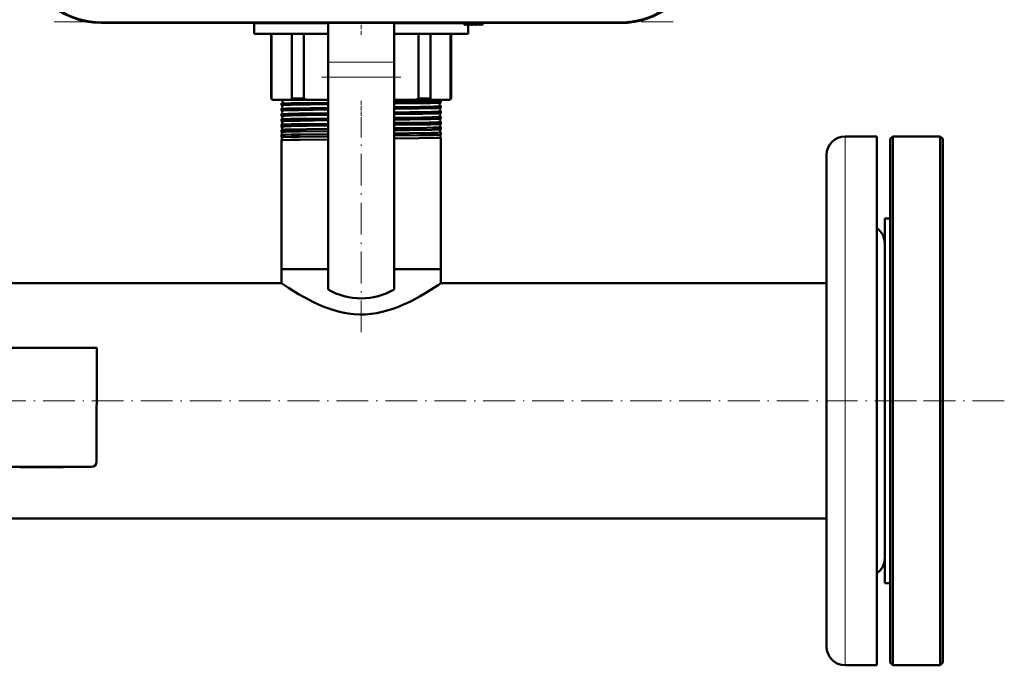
# Model space of a CAD drawing. Extents: x -1595 to 1972, y -1657 to 646.
# Tile 9 of 56: x 182 to 555, y -1657 to -1412. Entities that reach past the tile are written whole.
import ezdxf

# ---------------------------------------------------------------- set-up
doc = ezdxf.new("R2010")
doc.units = 0
doc.linetypes.add('DASHDOT', pattern=[18.5, 12, -3, 0.5, -3])

msp = doc.modelspace()

# ---------------------------------------------------------------- linework, layer by layer
at = {"color": 7, "linetype": 'DASHDOT', "lineweight": 18}
for p, q in [((429.51, -1413.24), (193.62, -1413.24)), ((296.57, -1434.17), (326.57, -1434.17)), ((311.57, -1530.68), (311.57, -1450.41)), ((554.77, -1556.6), (-251.63, -1556.6)), ((509.57, -1556.6), (533.57, -1556.6))]:
    msp.add_line(p, q, dxfattribs=at)
at = {"color": 7, "lineweight": 18}
for p, q in [((213.28, -1413.24), (213.28, -1413.74)), ((409.85, -1413.24), (213.28, -1413.24)), ((352.64, -1414.47), (352.57, -1413.74)), ((409.85, -1413.24), (409.85, -1413.74)), ((299.07, -1428.51), (324.07, -1428.51)), ((299.07, -1434.17), (324.07, -1434.17)), ((494.57, -1456.6), (494.57, -1644.36)), ((494.57, -1644.36), (494.57, -1656.6))]:
    msp.add_line(p, q, dxfattribs=at)
at = {"color": 7, "lineweight": 50}
for p, q in [((409.85, -1413.74), (213.28, -1413.74)), ((271.07, -1413.85), (271.07, -1413.74)), ((271.07, -1417.85), (271.07, -1413.85)), ((271.07, -1413.85), (299.07, -1413.85)), ((299.07, -1413.85), (271.07, -1413.85)), ((299.07, -1428.51), (299.07, -1413.74)), ((324.07, -1428.51), (324.07, -1413.74)), ((324.07, -1413.85), (350.58, -1413.85)), ((350.58, -1413.85), (324.07, -1413.85)), ((350.57, -1413.74), (350.62, -1414.33)), ((350.79, -1414.39), (350.94, -1414.24)), ((350.94, -1414.24), (351.08, -1414.44)), ((351.23, -1414.46), (351.45, -1414.24)), ((351.45, -1414.24), (351.59, -1414.44)), ((351.74, -1414.46), (351.96, -1414.24)), ((351.96, -1414.24), (352.1, -1414.44)), ((352.07, -1414.4), (352.07, -1417.85)), ((352.25, -1414.46), (352.47, -1414.24)), ((352.47, -1414.24), (352.61, -1414.44)), ((352.98, -1414.24), (352.76, -1414.46)), ((353.12, -1414.44), (352.98, -1414.24)), ((353.49, -1414.24), (353.27, -1414.46)), ((353.63, -1414.44), (353.49, -1414.24)), ((354, -1414.24), (353.78, -1414.46)), ((354.14, -1414.44), (354, -1414.24)), ((354.51, -1414.24), (354.29, -1414.46)), ((354.65, -1414.44), (354.51, -1414.24)), ((355.02, -1414.24), (354.8, -1414.46)), ((355.16, -1414.44), (355.02, -1414.24)), ((355.53, -1414.24), (355.31, -1414.46)), ((355.67, -1414.44), (355.53, -1414.24)), ((356.04, -1414.24), (355.82, -1414.46)), ((356.18, -1414.44), (356.04, -1414.24)), ((356.55, -1414.24), (356.33, -1414.46)), ((356.69, -1414.44), (356.55, -1414.24)), ((357.06, -1414.24), (356.84, -1414.46)), ((357.19, -1414.44), (357.06, -1414.24)), ((357.52, -1414.24), (357.35, -1414.44)), ((357.57, -1413.74), (357.52, -1414.24)), ((299.07, -1417.85), (271.07, -1417.85)), ((277.57, -1442.35), (277.57, -1417.85)), ((277.72, -1417.85), (277.72, -1442.35)), ((285.36, -1442.35), (285.36, -1417.85)), ((289.9, -1417.85), (289.9, -1442.35)), ((352.07, -1417.85), (324.07, -1417.85)), ((333.23, -1442.35), (333.23, -1417.85)), ((337.77, -1417.85), (337.77, -1442.35)), ((345.41, -1442.35), (345.41, -1417.85)), ((345.57, -1417.85), (345.57, -1442.35)), ((299.07, -1428.51), (299.07, -1434.17)), ((324.07, -1428.51), (324.07, -1434.17)), ((299.07, -1514.5), (299.07, -1434.17)), ((324.07, -1514.5), (324.07, -1434.17)), ((278.07, -1442.85), (277.57, -1442.35)), ((277.72, -1442.35), (277.57, -1442.35)), ((278.07, -1442.85), (278.43, -1442.85)), ((278.43, -1442.85), (284.65, -1442.85)), ((281.42, -1444.85), (281.42, -1444.24)), ((284.65, -1442.85), (291.62, -1442.85)), ((289.9, -1442.35), (285.36, -1442.35)), ((291.62, -1442.85), (299.07, -1442.85)), ((324.07, -1442.85), (331.51, -1442.85)), ((331.51, -1442.85), (338.48, -1442.85)), ((337.77, -1442.35), (333.23, -1442.35)), ((338.48, -1442.85), (344.7, -1442.85)), ((341.72, -1443.84), (341.72, -1443.24)), ((344.7, -1442.85), (345.07, -1442.85)), ((345.57, -1442.35), (345.07, -1442.85)), ((345.57, -1442.35), (345.41, -1442.35)), ((281.42, -1446.86), (281.42, -1446.22)), ((281.42, -1448.88), (281.42, -1448.21)), ((341.72, -1445.85), (341.72, -1445.23)), ((341.72, -1447.87), (341.72, -1447.21)), ((281.42, -1450.19), (281.42, -1450.18)), ((281.42, -1450.9), (281.42, -1450.19)), ((281.42, -1450.91), (281.42, -1450.9)), ((341.71, -1449.9), (341.72, -1449.89)), ((341.72, -1451.18), (341.71, -1451.17)), ((341.71, -1451.92), (341.72, -1451.91)), ((341.72, -1449.89), (341.72, -1449.2)), ((341.72, -1451.91), (341.72, -1451.18)), ((281.42, -1452.17), (281.42, -1452.16)), ((281.42, -1452.93), (281.42, -1452.17)), ((281.42, -1452.93), (281.42, -1452.93)), ((281.42, -1454.14), (281.42, -1454.14)), ((281.42, -1454.95), (281.42, -1454.14)), ((281.42, -1454.96), (281.42, -1454.95)), ((341.72, -1453.15), (341.71, -1453.15)), ((341.71, -1453.94), (341.72, -1453.94)), ((341.72, -1455.13), (341.71, -1455.12)), ((341.72, -1453.94), (341.72, -1453.15)), ((341.72, -1455.97), (341.72, -1455.13)), ((281.42, -1456.11), (281.42, -1456.11)), ((281.42, -1456.98), (281.42, -1456.11)), ((281.42, -1456.99), (281.42, -1456.98)), ((281.42, -1458.08), (281.42, -1458.08)), ((281.42, -1506.85), (281.42, -1458.08)), ((341.71, -1455.97), (341.72, -1455.97)), ((341.72, -1457.1), (341.71, -1457.1)), ((341.72, -1506.85), (341.72, -1457.1)), ((506.57, -1456.6), (494.57, -1456.6)), ((506.57, -1456.6), (506.57, -1644.36)), ((511.57, -1457.6), (512.57, -1456.6)), ((511.57, -1655.6), (511.57, -1457.6)), ((512.57, -1656.6), (512.57, -1456.6)), ((512.57, -1456.6), (530.57, -1456.6)), ((530.57, -1656.6), (530.57, -1456.6)), ((530.57, -1456.6), (531.57, -1457.6)), ((531.57, -1655.6), (531.57, -1457.6)), ((487.57, -1463.6), (487.57, -1638.22)), ((509.57, -1589.68), (509.57, -1487.6)), ((509.57, -1487.6), (511.57, -1487.6)), ((285.11, -1506.85), (281.42, -1506.85)), ((299.07, -1506.85), (281.42, -1506.85)), ((281.42, -1512.15), (281.42, -1506.85)), ((299.07, -1506.85), (285.11, -1506.85)), ((341.72, -1506.85), (324.07, -1506.85)), ((341.72, -1506.85), (324.07, -1506.85)), ((341.72, -1512.15), (341.72, -1506.85)), ((281.42, -1512.15), (165.02, -1512.15)), ((487.57, -1512.15), (341.72, -1512.15)), ((211.57, -1536.6), (127.57, -1536.6)), ((211.56, -1579.6), (211.57, -1536.6)), ((129.56, -1581.6), (209.56, -1581.6)), ((182.56, -1581.7), (182.56, -1581.6)), ((182.56, -1581.7), (183.32, -1581.7)), ((183.32, -1581.6), (183.32, -1581.7)), ((183.32, -1581.7), (187.89, -1581.7)), ((187.89, -1581.6), (187.89, -1581.7)), ((190.36, -1581.7), (187.89, -1581.7)), ((190.35, -1581.6), (190.35, -1581.7)), ((191.08, -1581.7), (190.35, -1581.7)), ((191.08, -1581.6), (191.08, -1581.7)), ((191.08, -1581.7), (194.01, -1581.7)), ((194.01, -1581.6), (194.01, -1581.7)), ((194.67, -1581.7), (194.01, -1581.7)), ((194.67, -1581.6), (194.67, -1581.7)), ((194.93, -1581.7), (194.67, -1581.7)), ((194.93, -1581.6), (194.93, -1581.7)), ((195.3, -1581.6), (195.3, -1581.7)), ((196.61, -1581.7), (195.3, -1581.7)), ((196.61, -1581.6), (196.61, -1581.7)), ((197.63, -1581.7), (196.61, -1581.7)), ((197.63, -1581.6), (197.63, -1581.7)), ((198.94, -1581.7), (197.63, -1581.7)), ((198.94, -1581.6), (198.94, -1581.7)), ((509.57, -1625.6), (509.57, -1589.68)), ((487.57, -1601.05), (-184.43, -1601.05)), ((509.57, -1625.6), (511.57, -1625.6)), ((487.57, -1638.22), (487.57, -1649.6)), ((506.57, -1644.36), (506.57, -1656.6)), ((506.57, -1656.6), (494.57, -1656.6)), ((511.57, -1655.6), (512.57, -1656.6)), ((512.57, -1656.6), (530.57, -1656.6)), ((530.57, -1656.6), (531.57, -1655.6))]:
    msp.add_line(p, q, dxfattribs=at)
at = {"color": 7, "linetype": 'DASHDOT', "lineweight": 18, "ltscale": 0.120001}
msp.add_line((311.57, -1418.25), (311.57, -1413.45), dxfattribs=at)
at = {"color": 7, "linetype": 'DASHDOT', "lineweight": 18, "ltscale": 0.028003}
msp.add_line((352.65, -1414.59), (352.55, -1413.47), dxfattribs=at)
at = {"color": 7, "linetype": 'DASHDOT', "lineweight": 18, "ltscale": 0.043604}
msp.add_line((311.57, -1444.83), (311.57, -1443.09), dxfattribs=at)
at = {"color": 7, "linetype": 'DASHDOT', "lineweight": 18, "ltscale": 0.044443}
msp.add_line((311.57, -1446.85), (311.57, -1445.07), dxfattribs=at)
at = {"color": 7, "linetype": 'DASHDOT', "lineweight": 18, "ltscale": 0.045422}
msp.add_line((311.57, -1448.87), (311.57, -1447.06), dxfattribs=at)
at = {"color": 7, "linetype": 'DASHDOT', "lineweight": 18, "ltscale": 0.046545}
msp.add_line((311.57, -1450.9), (311.57, -1449.04), dxfattribs=at)
at = {"color": 7, "linetype": 'DASHDOT', "lineweight": 18, "ltscale": 0.047827}
msp.add_line((311.57, -1452.92), (311.57, -1451.01), dxfattribs=at)
at = {"color": 7, "linetype": 'DASHDOT', "lineweight": 18, "ltscale": 0.04928}
msp.add_line((311.57, -1454.96), (311.57, -1452.99), dxfattribs=at)
at = {"color": 7, "linetype": 'DASHDOT', "lineweight": 18, "ltscale": 0.050922}
msp.add_line((311.57, -1456.99), (311.57, -1454.95), dxfattribs=at)
at = {"color": 7, "linetype": 'DASHDOT', "lineweight": 18, "ltscale": 0.003015}
msp.add_line((184.61, -1581.59), (184.61, -1581.71), dxfattribs=at)
at = {"color": 7, "linetype": 'DASHDOT', "lineweight": 18, "ltscale": 0.003018}
msp.add_line((187.91, -1581.59), (187.91, -1581.71), dxfattribs=at)
at = {"color": 7, "lineweight": 50}
for points in [[(281.43, -1444.23), (281.51, -1444.21), (281.95, -1444.18), (282.7, -1444.14), (285.11, -1444.08)], [(285.11, -1444.08), (288.05, -1444.02), (299.07, -1443.87)], [(285.11, -1444.69), (292.4, -1444.56), (299.07, -1444.48)], [(324.07, -1443.6), (330.01, -1443.53), (338.07, -1443.4), (340.57, -1443.33), (341.59, -1443.27), (341.7, -1443.25), (341.71, -1443.25), (341.71, -1443.25), (341.72, -1443.24), (341.72, -1443.24)], [(324.07, -1444.21), (332.44, -1444.1), (337.87, -1444), (341, -1443.91), (341.64, -1443.86), (341.7, -1443.85)], [(281.42, -1444.85), (281.42, -1444.85), (281.42, -1444.84), (281.42, -1444.84), (281.44, -1444.83), (281.61, -1444.81), (283.1, -1444.74), (285.11, -1444.69)], [(281.42, -1446.21), (281.47, -1446.2), (281.7, -1446.18), (283.31, -1446.11), (285.11, -1446.06)], [(281.42, -1446.86), (281.42, -1446.86), (281.42, -1446.86), (281.42, -1446.86), (281.43, -1446.85), (281.46, -1446.85), (281.82, -1446.81), (283.42, -1446.75), (285.11, -1446.7)], [(281.42, -1448.2), (281.43, -1448.19), (281.48, -1448.18), (281.81, -1448.15), (283.82, -1448.08), (285.11, -1448.05)], [(285.11, -1446.06), (292.41, -1445.94), (299.07, -1445.86)], [(285.11, -1446.7), (288.05, -1446.65), (299.07, -1446.5)], [(285.11, -1448.05), (288.05, -1447.99), (299.07, -1447.84)], [(324.07, -1445.59), (333.83, -1445.46), (339.07, -1445.36), (340.73, -1445.31), (341.6, -1445.26), (341.7, -1445.24), (341.71, -1445.23), (341.71, -1445.23), (341.72, -1445.23), (341.72, -1445.23)], [(324.07, -1446.22), (333.42, -1446.1), (339.93, -1445.97), (341.28, -1445.91), (341.64, -1445.88), (341.69, -1445.87), (341.71, -1445.86)], [(324.07, -1447.57), (330.04, -1447.5), (337.98, -1447.37), (341.12, -1447.28), (341.64, -1447.24), (341.71, -1447.22), (341.71, -1447.22), (341.71, -1447.22), (341.72, -1447.21)], [(324.07, -1448.24), (334.86, -1448.09), (338.78, -1448.01), (341.31, -1447.92), (341.65, -1447.89), (341.7, -1447.88), (341.71, -1447.88)], [(281.42, -1448.88), (281.42, -1448.88), (281.42, -1448.88), (281.42, -1448.88), (281.43, -1448.87), (281.46, -1448.86), (281.85, -1448.83), (282.6, -1448.79), (285.11, -1448.72)], [(281.42, -1450.18), (281.44, -1450.18), (281.5, -1450.16), (281.91, -1450.13), (282.67, -1450.1), (285.11, -1450.03)], [(281.42, -1450.9), (281.42, -1450.9), (281.42, -1450.9), (281.42, -1450.9), (281.43, -1450.89), (281.46, -1450.88), (281.85, -1450.85), (282.6, -1450.81), (285.11, -1450.74)], [(281.42, -1452.16), (281.43, -1452.15), (281.49, -1452.14), (281.9, -1452.11), (282.66, -1452.07), (285.11, -1452.01)], [(285.11, -1448.72), (290.96, -1448.62), (299.07, -1448.51)], [(285.11, -1450.03), (290.96, -1449.93), (299.07, -1449.83)], [(285.11, -1450.74), (288.49, -1450.68), (299.07, -1450.53)], [(285.11, -1452.01), (288.05, -1451.95), (299.07, -1451.81)], [(324.07, -1449.56), (334.52, -1449.42), (338.42, -1449.35), (341.03, -1449.26), (341.64, -1449.22), (341.71, -1449.2), (341.71, -1449.2), (341.71, -1449.2), (341.72, -1449.2)], [(324.07, -1450.26), (329.92, -1450.19), (337.86, -1450.06), (340.41, -1449.99), (341.2, -1449.95), (341.63, -1449.92), (341.7, -1449.9), (341.71, -1449.9)], [(324.07, -1451.54), (329.99, -1451.46), (337.4, -1451.35), (340.56, -1451.26), (341.58, -1451.21), (341.7, -1451.19), (341.71, -1451.18), (341.71, -1451.18), (341.72, -1451.18), (341.72, -1451.18)], [(324.07, -1452.28), (332.5, -1452.17), (337.93, -1452.08), (341.02, -1451.98), (341.65, -1451.94), (341.7, -1451.92), (341.71, -1451.92)], [(281.42, -1452.93), (281.42, -1452.92), (281.42, -1452.92), (281.42, -1452.92), (281.43, -1452.92), (281.46, -1452.91), (281.85, -1452.87), (282.6, -1452.84), (285.11, -1452.77)], [(281.42, -1454.14), (281.43, -1454.13), (281.49, -1454.12), (281.9, -1454.09), (282.65, -1454.05), (285.11, -1453.98)], [(281.42, -1454.95), (281.42, -1454.95), (281.42, -1454.95), (281.42, -1454.95), (281.43, -1454.94), (281.59, -1454.92), (282.93, -1454.85), (285.11, -1454.79)], [(285.11, -1452.77), (290.88, -1452.66), (299.07, -1452.56)], [(285.11, -1453.98), (290.89, -1453.89), (299.07, -1453.78)], [(285.11, -1454.79), (288.49, -1454.73), (299.07, -1454.58)], [(324.07, -1453.51), (336.41, -1453.34), (338.83, -1453.29), (340.8, -1453.23), (341.38, -1453.2), (341.68, -1453.17), (341.7, -1453.16), (341.71, -1453.16), (341.71, -1453.16), (341.71, -1453.16), (341.72, -1453.15)], [(324.07, -1454.31), (329.96, -1454.23), (338.3, -1454.09), (340.78, -1454.02), (341.58, -1453.97), (341.69, -1453.95), (341.71, -1453.95), (341.71, -1453.94)], [(324.07, -1455.49), (330.03, -1455.42), (338.07, -1455.28), (340.57, -1455.22), (341.59, -1455.16), (341.7, -1455.14), (341.71, -1455.13), (341.71, -1455.13), (341.72, -1455.13), (341.72, -1455.13)], [(281.42, -1456.11), (281.42, -1456.11), (281.45, -1456.1), (281.62, -1456.08), (282.94, -1456.01), (285.11, -1455.96)], [(281.42, -1456.98), (281.42, -1456.98), (281.42, -1456.98), (281.42, -1456.98), (281.49, -1456.96), (282.1, -1456.91), (285.11, -1456.82)], [(281.42, -1458.08), (281.42, -1458.08), (281.43, -1458.07), (281.51, -1458.06), (282.12, -1458.02), (285.11, -1457.93)], [(285.11, -1455.96), (288.49, -1455.9), (299.07, -1455.76)], [(285.11, -1456.82), (288.04, -1456.77), (299.07, -1456.61)], [(285.11, -1457.93), (288.49, -1457.87), (299.07, -1457.73)], [(324.07, -1456.34), (333.41, -1456.21), (339.25, -1456.1), (341.4, -1456.02), (341.67, -1455.99), (341.7, -1455.98), (341.71, -1455.97)], [(324.07, -1457.46), (333.54, -1457.34), (339.98, -1457.21), (341.32, -1457.15), (341.67, -1457.12), (341.7, -1457.11), (341.71, -1457.11), (341.71, -1457.1), (341.71, -1457.1), (341.72, -1457.1)], [(341.72, -1512.15), (340.73, -1512.81), (338.07, -1514.54), (336.09, -1515.76), (333.83, -1517.08), (332.18, -1517.98), (330.43, -1518.89), (329.05, -1519.56), (327.62, -1520.21), (325.63, -1521.04), (323.57, -1521.81), (321.43, -1522.48), (319.47, -1523), (317.46, -1523.41), (315.41, -1523.72), (313.22, -1523.9), (311, -1523.94), (308.8, -1523.83), (306.65, -1523.57), (304.54, -1523.19), (302.47, -1522.7), (300.46, -1522.11), (298.59, -1521.46), (296.78, -1520.75), (295.15, -1520.05), (293.59, -1519.32), (291.86, -1518.46), (290.22, -1517.59), (287.89, -1516.26), (286.47, -1515.42), (284.05, -1513.9), (281.42, -1512.15)]]:
    msp.add_lwpolyline(points, dxfattribs=at)
for centre, radius, start, end in [((213.28, -1383.74), 30, 184, 270), ((409.85, -1383.74), 30, 270, 356), ((409.85, -1383.74), 30, 270, 346.5066), ((350.72, -1414.32), 0.1, 185, 315), ((351.16, -1414.39), 0.1, 215, 315), ((351.67, -1414.39), 0.1, 215, 315), ((352.18, -1414.39), 0.1, 215, 315), ((352.69, -1414.39), 0.1, 215, 315), ((353.2, -1414.39), 0.1, 215, 315), ((353.71, -1414.39), 0.1, 215, 315), ((354.22, -1414.39), 0.1, 215, 315), ((354.73, -1414.39), 0.1, 215, 315), ((355.24, -1414.39), 0.1, 215, 315), ((355.75, -1414.39), 0.1, 215, 315), ((356.26, -1414.39), 0.1, 215, 315), ((356.77, -1414.39), 0.1, 215, 315), ((357.27, -1414.38), 0.1, 215, 319.585), ((283.64, -1434.67), 9.71, 232.3802, 237.5228), ((281.43, -1444.24), 0.0155, 97.1778, 153.4332), ((281.16, -1443.54), 0.742, 291.2437, 1.5522), ((281.16, -1443.53), 0.742, 1.2974, 66.1659), ((279.44, -1434.67), 9.71, 302.4772, 307.6198), ((300.54, -1408.95), 35.06, 252.3376, 255.2677), ((322.59, -1408.95), 35.06, 284.7323, 287.6624), ((343.69, -1434.67), 9.71, 232.3802, 237.5228), ((341.99, -1444.53), 0.742, 112.5836, 179.0644), ((341.99, -1444.54), 0.742, 178.8017, 247.41), ((341.95, -1442.54), 0.735, 205.1964, 250.2393), ((341.7, -1443.25), 0.0178, 29.219, 84.4932), ((341.7, -1443.83), 0.0138, 278.9714, 336.1956), ((339.49, -1434.67), 9.71, 302.4772, 307.6198), ((281.43, -1444.84), 0.0125, 201.8729, 259.3523), ((281.12, -1445.53), 0.742, 1.2902, 66.0295), ((281.12, -1445.54), 0.743, 293.9652, 1.5216), ((281.43, -1446.23), 0.0122, 100.6004, 157.9581), ((281.42, -1446.86), 0.0101, 197.6223, 255.1439), ((281.09, -1447.53), 0.743, 1.3199, 63.2108), ((281.09, -1447.54), 0.743, 296.7772, 1.4981), ((281.42, -1448.21), 0.00972, 104.8815, 162.3626), ((342.03, -1446.53), 0.743, 115.3742, 179.0226), ((342.03, -1446.54), 0.743, 178.8258, 244.6475), ((342.06, -1448.53), 0.743, 118.2569, 179.0083), ((341.7, -1445.23), 0.0136, 24.1003, 81.0117), ((341.7, -1445.85), 0.0111, 282.7395, 340.4952), ((341.71, -1447.22), 0.0108, 19.6822, 77.1411), ((341.71, -1447.87), 0.00917, 286.9903, 344.2485), ((281.42, -1448.88), 0.00855, 194.3407, 251.2974), ((281.05, -1449.53), 0.744, 1.3396, 60.259), ((281.05, -1449.54), 0.744, 299.7201, 1.4834), ((281.02, -1451.53), 0.744, 1.3546, 57.195), ((281.02, -1451.53), 0.744, 302.7953, 1.4609), ((342.06, -1448.54), 0.744, 178.8519, 241.7507), ((342.1, -1450.53), 0.744, 121.2623, 178.9792), ((342.1, -1450.54), 0.744, 178.8593, 238.7503), ((342.13, -1452.53), 0.744, 124.3808, 178.9745), ((341.71, -1449.2), 0.00889, 15.9593, 73.0973), ((280.98, -1453.53), 0.745, 1.375, 54.0015), ((280.98, -1453.53), 0.745, 305.9845, 1.458), ((280.95, -1455.53), 0.745, 1.3709, 50.673), ((280.95, -1455.53), 0.745, 309.3203, 1.4333), ((342.13, -1452.53), 0.745, 178.882, 235.6295), ((342.17, -1454.53), 0.745, 127.6399, 178.9652), ((342.17, -1454.53), 0.745, 178.8897, 232.371), ((280.91, -1457.53), 0.745, 1.3879, 47.1573), ((280.91, -1457.53), 0.745, 312.8275, 1.4341), ((342.2, -1456.53), 0.745, 131.06, 178.9502), ((342.2, -1456.53), 0.745, 178.896, 228.9497), ((494.57, -1463.6), 7, 90, 180), ((502.57, -1497.1), 7, 0, 55.1501), ((311.57, -1492.85), 25, 240, 300), ((209.56, -1579.6), 2, 269.9994, 359.9994), ((502.57, -1616.1), 7, 304.8499, 360), ((494.57, -1649.6), 7, 180, 270)]:
    msp.add_arc(centre, radius, start, end, dxfattribs=at)
at = {"color": 7, "lineweight": 18}
for centre, start, end in [((213.28, -1383.74), 205.3037, 270), ((409.85, -1383.74), 270, 334.723)]:
    msp.add_arc(centre, 29.5, start, end, dxfattribs=at)

doc.saveas('drawing.dxf')
